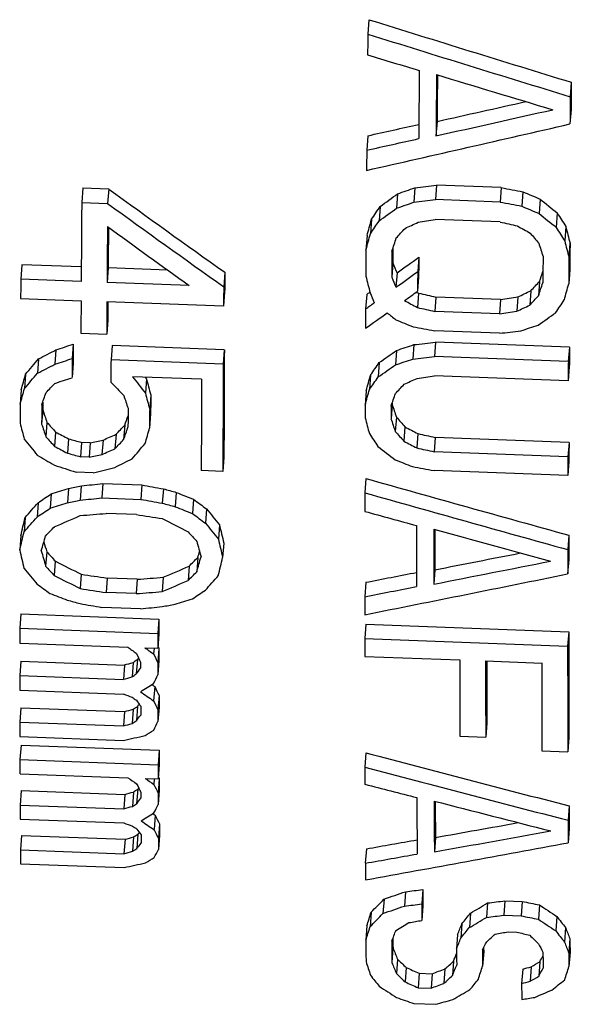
# Model space of a CAD drawing. Header units: inches. Extents: x 14.5 to 31.2, y 3.4 to 31.4.
# Tile 5 of 19: x 19.8 to 20.9, y 9.8 to 11.7. Entities that reach past the tile are written whole.
import ezdxf

# ---------------------------------------------------------------- set-up
doc = ezdxf.new("R2010")
doc.units = ezdxf.units.IN
doc.header["$LTSCALE"] = 2.574606
doc.header["$MEASUREMENT"] = 0
doc.layers.get('0').update_dxf_attribs({"linetype": 'CONTINUOUS'})

msp = doc.modelspace()

# ---------------------------------------------------------------- linework, layer by layer
at = {"color": 7, "linetype": 'Continuous'}
for p, q in [((20.4616, 11.6758), (20.4595, 11.6477)), ((20.8537, 11.5545), (20.8517, 11.5264)), ((20.8533, 11.5017), (20.8512, 11.4736)), ((20.5937, 11.4785), (20.5916, 11.4505)), ((20.4596, 11.4508), (20.4575, 11.4228)), ((19.9073, 11.3495), (19.9053, 11.3215)), ((19.9073, 11.3495), (19.9575, 11.3476)), ((19.9575, 11.3476), (19.9555, 11.3196)), ((20.5508, 11.35), (20.5487, 11.322)), ((20.5927, 11.3549), (20.5906, 11.3269)), ((20.7181, 11.3502), (20.5927, 11.3549)), ((20.7181, 11.3502), (20.7161, 11.3222)), ((20.7599, 11.3422), (20.7578, 11.3142)), ((19.9053, 11.3215), (19.9555, 11.3196)), ((20.5172, 11.3383), (20.5152, 11.3104)), ((20.7161, 11.3222), (20.5906, 11.3269)), ((20.7933, 11.328), (20.7912, 11.3001)), ((20.4836, 11.3138), (20.4815, 11.2859)), ((20.8266, 11.3011), (20.8245, 11.2731)), ((20.4667, 11.2888), (20.4646, 11.2608)), ((20.7158, 11.2836), (20.5903, 11.2883)), ((20.8431, 11.2748), (20.841, 11.2468)), ((20.4581, 11.2571), (20.456, 11.2292)), ((20.8512, 11.2425), (20.8492, 11.2146)), ((20.5582, 11.2152), (20.5562, 11.1873)), ((19.7892, 11.2007), (19.7871, 11.1728)), ((19.9044, 11.1964), (19.7892, 11.2007)), ((19.9565, 11.1945), (19.9544, 11.1666)), ((20.0722, 11.1902), (19.9565, 11.1945)), ((20.508, 11.2044), (20.5059, 11.1765)), ((20.8509, 11.1916), (20.8488, 11.1637)), ((19.9042, 11.1685), (19.7871, 11.1728)), ((20.1824, 11.1861), (20.1803, 11.1582)), ((20.5162, 11.1851), (20.5141, 11.1571)), ((20.558, 11.1772), (20.5559, 11.1493)), ((20.7922, 11.1685), (20.7901, 11.1406)), ((20.1134, 11.1607), (19.9544, 11.1666)), ((20.1821, 11.1483), (20.1801, 11.1204)), ((20.7754, 11.1501), (20.7733, 11.1222)), ((19.7869, 11.135), (19.904, 11.1306)), ((20.4574, 11.1431), (20.4553, 11.1152)), ((20.5548, 11.1472), (20.5538, 11.1478)), ((20.5578, 11.1456), (20.5557, 11.1177)), ((20.5912, 11.1381), (20.5891, 11.1102)), ((20.7167, 11.1334), (20.5912, 11.1381)), ((20.7167, 11.1334), (20.7146, 11.1055)), ((20.7502, 11.1385), (20.7481, 11.1106)), ((20.1801, 11.1204), (19.9542, 11.1288)), ((20.7146, 11.1055), (20.5891, 11.1102)), ((19.9559, 11.094), (19.9539, 11.0661)), ((20.7144, 11.0679), (20.5889, 11.0725)), ((19.9037, 11.068), (19.9539, 11.0661)), ((19.8552, 11.0356), (19.8532, 11.0077)), ((19.8888, 11.0467), (19.8867, 11.0189)), ((19.9641, 11.0439), (19.962, 11.0161)), ((20.1815, 11.0359), (19.9641, 11.0439)), ((20.1815, 11.0359), (20.1795, 11.008)), ((20.5154, 11.0346), (20.5133, 11.0068)), ((20.5489, 11.0458), (20.5468, 11.0179)), ((20.5907, 11.0505), (20.5887, 11.0226)), ((20.8501, 11.0409), (20.5907, 11.0505)), ((20.8501, 11.0409), (20.848, 11.013)), ((19.8217, 11.0183), (19.8196, 10.9904)), ((20.1795, 11.008), (19.962, 11.0161)), ((20.848, 11.013), (20.5887, 11.0226)), ((19.8886, 11.0096), (19.8865, 10.9818)), ((20.4818, 11.0111), (20.4797, 10.9832)), ((20.8499, 11.0036), (20.8478, 10.9757)), ((19.7965, 10.9884), (19.7944, 10.9605)), ((20.1375, 10.9786), (20.0037, 10.9836)), ((20.0307, 10.9797), (20.0286, 10.9519)), ((20.4649, 10.987), (20.4629, 10.9591)), ((20.8478, 10.9757), (20.5885, 10.9854)), ((19.788, 10.958), (19.7859, 10.9302)), ((20.0389, 10.9487), (20.0369, 10.9209)), ((20.4564, 10.9565), (20.4544, 10.9287)), ((19.8297, 10.9198), (19.8276, 10.8919)), ((20.5065, 10.9301), (20.5045, 10.9023)), ((20.0388, 10.912), (20.0367, 10.8842)), ((20.5148, 10.9053), (20.5127, 10.8775)), ((19.8379, 10.8951), (19.8359, 10.8673)), ((19.9885, 10.8895), (19.9865, 10.8617)), ((20.5315, 10.8864), (20.5294, 10.8586)), ((19.8546, 10.8763), (19.8526, 10.8485)), ((19.8797, 10.8632), (19.8776, 10.8354)), ((19.9717, 10.8719), (19.9697, 10.8441)), ((20.5565, 10.8733), (20.5545, 10.8455)), ((20.59, 10.866), (20.5879, 10.8382)), ((20.8493, 10.8564), (20.59, 10.866)), ((19.9047, 10.8563), (19.9027, 10.8284)), ((19.9215, 10.8556), (19.9047, 10.8563)), ((19.9215, 10.8556), (19.9194, 10.8278)), ((19.9466, 10.8608), (19.9445, 10.8329)), ((20.8493, 10.8564), (20.8472, 10.8286)), ((19.9194, 10.8278), (19.9027, 10.8284)), ((20.1807, 10.8279), (20.1787, 10.8001)), ((20.8472, 10.8286), (20.5879, 10.8382)), ((20.8492, 10.82), (20.8471, 10.7922)), ((19.9277, 10.7973), (19.8942, 10.7986)), ((20.1787, 10.8001), (20.1369, 10.8016)), ((20.4559, 10.7864), (20.4538, 10.7586)), ((20.8471, 10.7922), (20.5878, 10.8018)), ((19.8794, 10.767), (19.8774, 10.7392)), ((19.9045, 10.7721), (19.9025, 10.7443)), ((19.9464, 10.7765), (19.9443, 10.7487)), ((19.9464, 10.7765), (20.0217, 10.7737)), ((20.0217, 10.7737), (20.0196, 10.7459)), ((20.0635, 10.7662), (20.0614, 10.7384)), ((19.8459, 10.7563), (19.8439, 10.7285)), ((19.9443, 10.7487), (20.0196, 10.7459)), ((20.0885, 10.7593), (20.0865, 10.7315)), ((19.8208, 10.7394), (19.8187, 10.7116)), ((20.122, 10.7461), (20.1199, 10.7183)), ((19.7957, 10.7106), (19.7936, 10.6828)), ((20.0112, 10.7163), (19.9526, 10.7185)), ((20.147, 10.7273), (20.145, 10.6995)), ((20.1721, 10.6967), (20.17, 10.6689)), ((19.7872, 10.6755), (19.7852, 10.6477)), ((20.8488, 10.6763), (20.8468, 10.6485)), ((20.1804, 10.6609), (20.1783, 10.6331)), ((19.8374, 10.6442), (19.8353, 10.6164)), ((20.1302, 10.6333), (20.1281, 10.6055)), ((19.8541, 10.626), (19.8521, 10.5982)), ((20.1134, 10.6164), (20.1114, 10.5886)), ((20.8488, 10.6291), (20.8467, 10.6013)), ((19.9043, 10.6007), (19.9022, 10.5729)), ((20.0632, 10.5948), (20.0612, 10.567)), ((20.5894, 10.6093), (20.5874, 10.5815)), ((19.9545, 10.593), (19.9524, 10.5652)), ((20.013, 10.5909), (19.9545, 10.593)), ((20.013, 10.5909), (20.011, 10.5631)), ((20.4556, 10.585), (20.4535, 10.5572)), ((20.011, 10.5631), (19.9524, 10.5652)), ((19.7872, 10.5238), (19.7851, 10.496)), ((19.7872, 10.5238), (20.0549, 10.5139)), ((20.0193, 10.5337), (19.9441, 10.5364)), ((20.0549, 10.5139), (20.0528, 10.4861)), ((20.4556, 10.5037), (20.4535, 10.4759)), ((20.4556, 10.5037), (20.8487, 10.4891)), ((19.7851, 10.496), (20.0528, 10.4861)), ((20.0549, 10.4851), (20.0528, 10.4573)), ((20.8487, 10.4891), (20.8467, 10.4613)), ((19.7851, 10.4673), (19.9943, 10.4595)), ((20.4535, 10.4759), (20.8467, 10.4613)), ((20.0277, 10.4583), (20.0528, 10.4573)), ((20.0453, 10.4576), (20.0445, 10.4462)), ((20.0549, 10.4565), (20.0528, 10.4287)), ((19.7873, 10.4322), (19.7852, 10.4044)), ((19.7873, 10.4322), (19.988, 10.4247)), ((19.988, 10.4247), (19.986, 10.3969)), ((20.0047, 10.4298), (20.0027, 10.402)), ((20.0131, 10.4352), (20.011, 10.4074)), ((20.0549, 10.4336), (20.0529, 10.4058)), ((20.4535, 10.4413), (20.6375, 10.4345)), ((20.6877, 10.4327), (20.7965, 10.4286)), ((19.7852, 10.4044), (19.986, 10.3969)), ((20.0423, 10.3859), (20.0411, 10.3868)), ((19.7852, 10.376), (19.986, 10.3685)), ((20.0466, 10.3828), (20.0446, 10.355)), ((20.055, 10.3656), (20.053, 10.3378)), ((20.0156, 10.3477), (20.0165, 10.3488)), ((19.7874, 10.3418), (19.7854, 10.3139)), ((19.7874, 10.3418), (19.9882, 10.3343)), ((19.9882, 10.3343), (19.9861, 10.3065)), ((20.0049, 10.3393), (20.0029, 10.3115)), ((20.0133, 10.3446), (20.0112, 10.3168)), ((20.0551, 10.3431), (20.053, 10.3153)), ((19.7854, 10.3139), (19.9861, 10.3065)), ((20.69, 10.3128), (20.688, 10.285)), ((19.7855, 10.2859), (19.9862, 10.2785)), ((20.6378, 10.2868), (20.688, 10.285)), ((20.849, 10.2845), (20.847, 10.2567)), ((19.7877, 10.2692), (19.7856, 10.2414)), ((19.7877, 10.2692), (20.0553, 10.2593)), ((20.0553, 10.2593), (20.0533, 10.2315)), ((20.456, 10.2544), (20.4539, 10.2266)), ((20.7968, 10.2585), (20.847, 10.2567)), ((19.7856, 10.2414), (20.0533, 10.2315)), ((19.7857, 10.2137), (19.9948, 10.206)), ((20.0554, 10.2316), (20.0534, 10.2038)), ((20.0283, 10.2047), (20.0534, 10.2038)), ((20.0459, 10.2041), (20.045, 10.1931)), ((20.0555, 10.2041), (20.0535, 10.1762)), ((20.0552, 10.2047), (20.0555, 10.2041)), ((20.0555, 10.2038), (20.0555, 10.2041)), ((19.788, 10.1811), (19.7859, 10.1533)), ((19.788, 10.1811), (19.9888, 10.1737)), ((20.0055, 10.1785), (20.0034, 10.1507)), ((20.0138, 10.1837), (20.0117, 10.1558)), ((20.0556, 10.1821), (20.0536, 10.1543)), ((19.9888, 10.1737), (19.9867, 10.1458)), ((19.7859, 10.1533), (19.9867, 10.1458)), ((20.0437, 10.1359), (20.0427, 10.1366)), ((20.8495, 10.1516), (20.8474, 10.1237)), ((19.7861, 10.126), (19.9868, 10.1185)), ((20.0475, 10.1333), (20.0454, 10.1055)), ((20.0161, 10.099), (20.017, 10.1001)), ((20.0559, 10.1167), (20.0539, 10.0889)), ((20.8497, 10.1079), (20.8476, 10.08)), ((19.7884, 10.0942), (19.7864, 10.0664)), ((19.7884, 10.0942), (19.9892, 10.0868)), ((19.9892, 10.0868), (19.9871, 10.0589)), ((20.0059, 10.0916), (20.0038, 10.0637)), ((20.0142, 10.0966), (20.0122, 10.0688)), ((20.0561, 10.0951), (20.054, 10.0672)), ((20.5905, 10.0904), (20.5884, 10.0625)), ((19.7864, 10.0664), (19.9871, 10.0589)), ((20.4568, 10.0683), (20.4547, 10.0405)), ((19.7865, 10.0395), (19.9873, 10.032)), ((20.5326, 9.9852), (20.5305, 9.9573)), ((20.566, 9.9893), (20.564, 9.9614)), ((20.4909, 9.9709), (20.4888, 9.943)), ((20.7251, 9.9675), (20.723, 9.9396)), ((20.7251, 9.9675), (20.7585, 9.9662)), ((20.7585, 9.9662), (20.7565, 9.9383)), ((20.466, 9.9454), (20.4639, 9.9174)), ((20.5662, 9.9575), (20.5642, 9.9296)), ((20.6916, 9.9634), (20.6896, 9.9355)), ((20.792, 9.9597), (20.79, 9.9318)), ((20.6583, 9.9435), (20.6563, 9.9156)), ((20.723, 9.9396), (20.7565, 9.9383)), ((20.8256, 9.9373), (20.8236, 9.9093)), ((20.4578, 9.9194), (20.4557, 9.8914)), ((20.6418, 9.923), (20.6397, 9.8951)), ((20.7316, 9.9075), (20.7483, 9.9069)), ((20.8425, 9.9155), (20.8405, 9.8876)), ((20.6336, 9.9023), (20.6315, 9.8744)), ((20.851, 9.8942), (20.849, 9.8663)), ((20.5083, 9.8756), (20.5063, 9.8477)), ((20.684, 9.8691), (20.6819, 9.8411)), ((20.5169, 9.8545), (20.5148, 9.8266)), ((20.6256, 9.8505), (20.6236, 9.8225)), ((20.8513, 9.8681), (20.8492, 9.8401)), ((20.5337, 9.8383), (20.5317, 9.8104)), ((20.609, 9.8355), (20.607, 9.8076)), ((20.7596, 9.8351), (20.7575, 9.8071)), ((20.7762, 9.8397), (20.7742, 9.8117)), ((20.7929, 9.8494), (20.7908, 9.8215)), ((20.5589, 9.8271), (20.5569, 9.7991)), ((20.5589, 9.8271), (20.584, 9.8261)), ((20.584, 9.8261), (20.582, 9.7982)), ((20.5569, 9.7991), (20.582, 9.7982)), ((20.5488, 9.7685), (20.5906, 9.7669))]:
    msp.add_line(p, q, dxfattribs=at)
for centre, major_axis, ratio, start_param, end_param in [((30.2916, 16.278), (30.6494, -7.4821), 0.223795, -1.842208, -1.828753), ((20.9653, 17.4144), (0.3624, 9.7668), 0.037007, -4.0794, -4.074303), ((30.3108, 16.2736), (30.7707, -7.5117), 0.223795, -1.841602, -1.828203), ((30.4681, 16.2484), (31.4543, -7.5044), 0.219437, -1.841868, -1.838518), ((21.066, 17.4145), (0.3626, 9.772), 0.037007, -4.070829, -4.053883), ((21.0996, 17.4145), (0.3627, 9.7738), 0.037007, -4.069954, -4.054706), ((30.4767, 16.2483), (31.4557, -7.5047), 0.219437, -1.837674, -1.83015), ((21.0995, 17.4144), (0.3612, 9.7344), 0.037007, -4.066862, -4.055232), ((21.3596, 17.4144), (0.3617, 9.748), 0.037007, -4.066089, -4.059294), ((22.0664, 18.527), (29.9848, 7.3752), 0.211343, -1.671801, -1.666072), ((21.3596, 17.4145), (0.3632, 9.7874), 0.037007, -4.065519, -4.058752), ((22.0863, 18.5317), (30.1088, 7.4057), 0.211343, -1.672331, -1.664815), ((22.1042, 18.5085), (29.4811, 7.4231), 0.215337, -1.680778, -1.667416), ((22.0578, 18.5269), (29.9834, 7.3748), 0.211343, -1.675989, -1.672695), ((22.0777, 18.5316), (30.1074, 7.4053), 0.211343, -1.676501, -1.67316), ((20.9653, 17.4144), (0.3624, 9.7668), 0.037007, -4.050567, -4.04549), ((22.3658, 16.9966), (10.6476, -8.6313), 0.4341, -1.447437, -1.427093), ((20.9522, 18.1516), (19.7697, 7.7691), 0.293784, -1.707597, -1.70591), ((29.3977, 19.3422), (51.9934, 7.3888), 0.129281, -1.760123, -1.759306), ((41.6792, 15.3675), (55.2842, -7.7027), 0.13206, -1.941207, -1.940391), ((25.6923, 16.6588), (20.2682, -7.667), 0.312501, -1.697219, -1.695535), ((20.4126, 17.4144), (0.3614, 9.7378), 0.037007, -4.034995, -4.01468), ((20.4536, 17.7819), (9.3115, 9.0109), 0.383964, -1.92353, -1.920142), ((20.961, 18.1547), (19.8508, 7.8009), 0.293784, -1.708049, -1.706369), ((29.4559, 19.3503), (52.2105, 7.4197), 0.129281, -1.760576, -1.759763), ((41.7374, 15.3596), (55.5013, -7.733), 0.13206, -1.940778, -1.939965), ((22.9419, 17.042), (9.2552, -8.9227), 0.443906, -1.381506, -1.378125), ((22.3685, 16.995), (10.6906, -8.6662), 0.4341, -1.446994, -1.426734), ((20.5892, 17.5983), (4.2206, 9.636), 0.276243, -2.158027, -2.154637), ((20.4557, 17.7835), (9.3495, 9.0476), 0.383964, -1.923968, -1.920594), ((25.7011, 16.6558), (20.3492, -7.6977), 0.312501, -1.696772, -1.695094), ((22.0028, 17.2291), (-3.6656, 9.6926), 0.355064, -4.19464, -4.191256), ((20.788, 17.488), (1.7853, 9.7161), 0.104092, -2.247698, -2.243461), ((20.5897, 17.5991), (4.2378, 9.6751), 0.276243, -2.15845, -2.155074), ((20.6656, 17.9687), (14.6851, 8.2739), 0.349486, -1.774169, -1.772486), ((25.5683, 18.9321), (40.9259, 7.362), 0.16156, -1.72256, -1.721736), ((34.7316, 15.8259), (42.8896, -7.5313), 0.165999, -1.874412, -1.873589), ((22.9441, 17.0406), (9.2924, -8.9586), 0.443906, -1.381061, -1.377693), ((20.4629, 17.4144), (0.3615, 9.7404), 0.037007, -4.029038, -4.014656), ((22.2857, 16.998), (10.6028, -8.6774), 0.434857, -1.437476, -1.423126), ((20.4629, 17.4143), (0.36, 9.701), 0.037007, -4.025558, -4.015019), ((20.577, 17.6607), (5.8335, 9.5425), 0.337746, -2.084894, -2.082364), ((24.0866, 16.8502), (14.9239, -8.1072), 0.382258, -1.586795, -1.585114), ((22.0033, 17.2284), (-3.6804, 9.7317), 0.355064, -4.194207, -4.190837), ((21.5796, 17.3405), (-1.0851, 9.7572), 0.179544, -4.061645, -4.057417), ((20.7881, 17.4884), (1.7926, 9.7556), 0.104092, -2.248104, -2.243883), ((20.8008, 17.5069), (2.1675, 9.7534), 0.137085, -2.23945, -2.236075), ((22.2249, 17.1661), (-5.4297, 9.5681), 0.414455, -4.299056, -4.296529), ((21.5797, 17.3402), (-1.0895, 9.7966), 0.179544, -4.061225, -4.057014), ((20.9653, 17.4144), (0.3624, 9.7668), 0.037007, -4.025212, -4.018463), ((21.0157, 17.4144), (0.3625, 9.7694), 0.037007, -4.025185, -4.018438), ((21.0157, 17.4144), (0.3611, 9.73), 0.037007, -4.022631, -4.018815), ((21.5911, 17.3217), (-1.4764, 9.7939), 0.213231, -4.075256, -4.071886), ((21.3596, 17.4144), (0.3617, 9.748), 0.037007, -4.025405, -4.018642), ((20.6555, 17.7824), (9.3217, 9.0207), 0.383964, -1.940557, -1.936331), ((21.066, 17.4144), (0.3612, 9.7326), 0.037007, -4.020482, -4.015404), ((21.3093, 17.4145), (0.3631, 9.7848), 0.037007, -4.025028, -4.018291), ((21.3596, 17.4145), (0.3632, 9.7874), 0.037007, -4.025001, -4.018266), ((21.3837, 17.2912), (-2.1443, 9.7315), 0.266154, -4.096596, -4.094056), ((20.6576, 17.7839), (9.3597, 9.0574), 0.383964, -1.940925, -1.936716), ((21.066, 17.4145), (0.3626, 9.772), 0.037007, -4.020099, -4.015041), ((21.1111, 17.5066), (2.1624, 9.7302), 0.137085, -2.249356, -2.24674), ((20.2951, 17.4144), (0.3611, 9.7316), 0.037007, -4.014736, -4.00966), ((20.6894, 17.4143), (0.3604, 9.7129), 0.037007, -4.014909, -4.009823), ((21.172, 17.3404), (-1.0871, 9.7752), 0.179544, -4.050482, -4.046266), ((21.384, 17.2908), (-2.153, 9.7709), 0.266154, -4.096219, -4.09369), ((20.9428, 17.6601), (5.8213, 9.5227), 0.337746, -2.100731, -2.098198), ((20.6894, 17.4144), (0.3619, 9.7523), 0.037007, -4.014547, -4.009482), ((20.7081, 17.7841), (9.3622, 9.0599), 0.383964, -1.944316, -1.941791), ((21.1841, 17.968), (14.6666, 8.2635), 0.349486, -1.794251, -1.792567), ((21.1112, 17.5071), (2.1711, 9.7696), 0.137085, -2.249719, -2.246352), ((21.1958, 17.4886), (1.7965, 9.7769), 0.104092, -2.259264, -2.255057), ((20.4126, 17.4144), (0.3614, 9.7378), 0.037007, -4.009607, -4.001157), ((20.6555, 17.7824), (9.3217, 9.0207), 0.383964, -1.946474, -1.94585), ((21.328, 17.2909), (-2.1523, 9.768), 0.266154, -4.092031, -4.089503), ((23.5631, 16.8518), (14.8826, -8.0848), 0.382258, -1.566898, -1.565218), ((23.5582, 16.8539), (14.823, -8.0524), 0.382258, -1.565761, -1.565561), ((33.5788, 15.8408), (42.4813, -7.4596), 0.165999, -1.853044, -1.852218), ((26.6487, 18.9347), (40.9962, 7.3746), 0.16156, -1.744995, -1.74417), ((20.9438, 17.6612), (5.845, 9.5613), 0.337746, -2.101084, -2.098561), ((21.043, 17.5996), (4.2481, 9.6987), 0.276243, -2.177214, -2.17385), ((20.4629, 17.4144), (0.3615, 9.7404), 0.037007, -4.009584, -4.001137), ((20.4629, 17.4143), (0.36, 9.701), 0.037007, 2.277031, 2.281741), ((20.9653, 17.4144), (0.3624, 9.7668), 0.037007, -4.010032, -4.004976), ((20.6576, 17.7839), (9.3596, 9.0574), 0.383964, -1.946818, -1.945134), ((33.615, 15.8347), (42.6503, -7.4893), 0.165999, -1.852712, -1.851889), ((26.685, 18.941), (41.1652, 7.405), 0.16156, -1.745335, -1.744513), ((21.189, 17.9704), (14.7264, 8.2972), 0.349486, -1.794598, -1.79292), ((20.7081, 17.7841), (9.3622, 9.0599), 0.383964, -1.951888, -1.947681), ((22.3805, 17.0416), (9.2645, -8.9318), 0.443906, -1.354416, -1.352734), ((24.844, 16.6591), (20.258, -7.6632), 0.312501, -1.667034, -1.665359), ((21.0194, 17.7847), (9.3778, 9.0751), 0.383964, -1.949501, -1.946141), ((39.7944, 15.3787), (54.9807, -7.6605), 0.13206, -1.909984, -1.909172), ((31.3989, 19.3698), (52.7312, 7.4937), 0.129281, -1.793166, -1.792355), ((21.818, 18.1582), (19.9421, 7.8368), 0.293784, -1.738653, -1.73698), ((20.417, 17.9044), (12.8654, 8.4592), 0.366908, -1.85252, -1.849983), ((21.1618, 18.1525), (19.7921, 7.7779), 0.293784, -1.751364, -1.749678), ((20.3958, 17.4143), (0.3599, 9.6975), 0.037007, -3.994688, -3.989602), ((20.6894, 17.4143), (0.3604, 9.7129), 0.037007, -3.994578, -3.965823), ((20.8573, 17.7828), (9.3319, 9.0305), 0.383964, -1.964287, -1.960912), ((21.7668, 18.1549), (19.8565, 7.8032), 0.293785, -1.748389, -1.746709), ((31.5667, 19.364), (52.5749, 7.4714), 0.129281, -1.80026, -1.799446), ((21.3596, 17.4144), (0.3617, 9.748), 0.037007, -3.998378, -3.993317), ((20.1342, 17.6345), (5.1423, 9.544), 0.316458, -2.158518, -2.154281), ((21.1706, 18.1556), (19.8731, 7.8097), 0.293784, -1.751638, -1.749959), ((20.3958, 17.4144), (0.3613, 9.7369), 0.037007, -3.994408, -3.989342), ((20.4713, 17.4144), (0.3615, 9.7409), 0.037007, -3.99438, -3.988473), ((21.7756, 18.158), (19.9375, 7.8351), 0.293785, -1.748674, -1.747001), ((31.6249, 19.3721), (52.792, 7.5023), 0.129281, -1.800546, -1.799735), ((20.4209, 17.9065), (12.918, 8.4938), 0.366908, -1.852783, -1.850257), ((20.6894, 17.4144), (0.3619, 9.7523), 0.037007, -3.994299, -3.96566), ((20.7907, 17.5985), (4.2252, 9.6464), 0.276243, -2.198722, -2.195344), ((20.8595, 17.7844), (9.3698, 9.0673), 0.383964, -1.964558, -1.961197), ((21.3596, 17.4145), (0.3632, 9.7874), 0.037007, -3.998084, -3.993044), ((20.2046, 17.4877), (1.7797, 9.6856), 0.104092, -2.291343, -2.287105), ((20.135, 17.6355), (5.1633, 9.5829), 0.316458, -2.158765, -2.154545), ((21.2724, 18.156), (19.884, 7.814), 0.293784, -1.756709, -1.755031), ((21.0916, 17.1922), (-4.6792, 9.5944), 0.394575, -4.213908, -4.209693), ((21.0908, 17.193), (-4.6603, 9.5557), 0.394575, -4.210334, -4.209937), ((20.6798, 17.3407), (-1.0798, 9.71), 0.179544, -4.018213, -4.01398), ((20.6474, 17.4144), (0.3618, 9.7501), 0.037007, -3.990099, -3.965669), ((20.8685, 17.488), (1.7861, 9.7204), 0.104092, -2.288336, -2.284112), ((20.7912, 17.5993), (4.2424, 9.6856), 0.276243, -2.19898, -2.195615), ((21.2735, 17.9706), (14.733, 8.3009), 0.349487, -1.81476, -1.813083), ((27.2565, 18.9456), (41.288, 7.4271), 0.161559, -1.762814, -1.761993), ((20.2047, 17.4881), (1.787, 9.725), 0.104092, -2.291572, -2.287351), ((20.1876, 17.6601), (5.8212, 9.5225), 0.337746, -2.128411, -2.12588), ((21.2422, 17.1365), (-6.3327, 9.3861), 0.43205, -4.31391, -4.310539), ((20.8686, 17.4884), (1.7934, 9.7598), 0.104092, -2.288576, -2.28437), ((20.8458, 17.661), (5.8419, 9.5563), 0.337746, -2.125427, -2.122905), ((20.2307, 17.5065), (2.1609, 9.7235), 0.137085, -2.282912, -2.279536), ((20.6779, 17.322), (-1.4692, 9.7461), 0.213231, -4.031994, -4.028621), ((20.6799, 17.3405), (-1.0842, 9.7494), 0.179544, -4.017968, -4.013752), ((20.5468, 17.4143), (0.3602, 9.7054), 0.037007, -3.98193, -3.976852), ((20.9015, 17.5069), (2.1687, 9.7586), 0.137086, -2.279918, -2.276554), ((20.2951, 17.4144), (0.3611, 9.7316), 0.037007, -3.981778, -3.976713), ((20.3371, 17.4144), (0.3612, 9.7338), 0.037007, -3.981765, -3.976702), ((20.3371, 17.4143), (0.3597, 9.6944), 0.037007, -3.978921, -3.97691), ((20.4974, 17.3224), (-1.4618, 9.6972), 0.213231, -4.02382, -4.020432), ((20.5048, 17.4144), (0.3615, 9.7426), 0.037007, -3.981714, -3.976656), ((20.5468, 17.4144), (0.3616, 9.7448), 0.037007, -3.981702, -3.976644), ((20.9653, 17.4144), (0.3624, 9.7668), 0.037007, -3.984772, -3.981407), ((21.0157, 17.4144), (0.3625, 9.7694), 0.037007, -3.984756, -3.981392), ((21.0157, 17.4144), (0.3611, 9.73), 0.037007, -3.981942, -3.981618), ((21.1883, 17.3221), (-1.4673, 9.7334), 0.213231, -4.028525, -4.025149), ((20.411, 17.5062), (2.1542, 9.6935), 0.137085, -2.291202, -2.28861), ((21.0982, 17.3404), (-1.0867, 9.7714), 0.179544, -4.013458, -4.009254), ((21.1884, 17.3218), (-1.4732, 9.7728), 0.213231, -4.028299, -4.024936), ((21.6108, 17.1678), (-5.3902, 9.4984), 0.414455, -4.246536, -4.244006), ((20.4181, 17.3406), (-1.0827, 9.7357), 0.179544, -4.008767, -4.004548), ((20.4975, 17.3221), (-1.4678, 9.7366), 0.213231, -4.023612, -4.020238), ((20.8988, 17.1687), (-5.3696, 9.4621), 0.414455, -4.241827, -4.239288), ((20.4162, 17.6594), (5.8048, 9.4957), 0.337746, -2.142622, -2.140084), ((20.4111, 17.5066), (2.163, 9.7329), 0.137085, -2.291395, -2.288024), ((20.4665, 17.4882), (1.7895, 9.7387), 0.104092, -2.300922, -2.296708), ((23.001, 16.8555), (14.7791, -8.0286), 0.382259, -1.530394, -1.528712), ((20.7759, 17.1926), (-4.6713, 9.5781), 0.394575, -4.196295, -4.192079), ((20.8998, 17.1678), (-5.3914, 9.5005), 0.414455, -4.241634, -4.239105), ((22.2446, 16.8577), (14.7195, -7.9962), 0.382258, -1.5257, -1.524012), ((26.6309, 16.2752), (30.7172, -7.3286), 0.219438, -1.739779, -1.738943), ((21.0052, 17.9675), (14.6525, 8.2555), 0.349486, -1.83616, -1.834473), ((20.4172, 17.6604), (5.8284, 9.5343), 0.337746, -2.142805, -2.140278), ((21.3654, 17.229), (-3.6679, 9.6986), 0.355063, -4.138945, -4.135583), ((21.6118, 17.1669), (-5.412, 9.5368), 0.414455, -4.246324, -4.243804), ((32.0314, 15.853), (42.15, -7.4014), 0.165998, -1.817256, -1.816432), ((22.2495, 16.8555), (14.7792, -8.0286), 0.382258, -1.525518, -1.523837), ((24.0339, 18.5389), (30.3007, 7.4529), 0.211343, -1.758689, -1.757854), ((21.0101, 17.9698), (14.7123, 8.2892), 0.349486, -1.836337, -1.834657), ((20.4507, 17.6359), (5.1721, 9.5992), 0.316458, -2.176555, -2.172345), ((22.0103, 17.0423), (9.2463, -8.9142), 0.443906, -1.319255, -1.315898), ((23.0059, 16.8534), (14.8387, -8.061), 0.382259, -1.530193, -1.528518), ((32.0677, 15.8468), (42.3189, -7.4311), 0.165998, -1.817067, -1.816247), ((21.3596, 17.4144), (0.3617, 9.748), 0.037007, -3.973089, -3.968036), ((21.8508, 16.9187), (12.9619, -8.257), 0.407182, -1.469325, -1.466802), ((26.6509, 16.2707), (30.8412, -7.3582), 0.219438, -1.739605, -1.738773), ((24.0539, 18.5436), (30.4248, 7.4834), 0.211343, -1.758861, -1.758029), ((20.8987, 17.9078), (12.9512, 8.5156), 0.366908, -1.877317, -1.874795), ((21.3596, 17.4145), (0.3632, 9.7874), 0.037007, -3.972898, -3.967865), ((24.7747, 16.4706), (25.4139, -7.4192), 0.259094, -1.689655, -1.687984), ((22.8614, 18.3494), (25.1599, 7.6026), 0.247265, -1.761915, -1.760245), ((24.0972, 16.662), (20.1784, -7.6331), 0.312502, -1.630479, -1.628808), ((37.8064, 15.3982), (54.4483, -7.5862), 0.13206, -1.874912, -1.874103), ((26.7543, 16.2983), (30.0933, -7.3463), 0.223795, -1.726756, -1.713441), ((21.934, 18.1556), (19.8743, 7.8102), 0.293784, -1.790299, -1.788616), ((24.3784, 18.541), (30.356, 7.4665), 0.211343, -1.771284, -1.770449), ((33.0767, 19.3791), (52.9792, 7.5289), 0.129281, -1.840388, -1.839573), ((36.556, 15.4179), (53.9114, -7.5115), 0.13206, -1.864062, -1.863248), ((26.4329, 16.2764), (30.6854, -7.321), 0.219438, -1.727292, -1.726458), ((20.6041, 17.7823), (9.3191, 9.0182), 0.383964, -2.005428, -2.002893), ((33.1349, 19.3873), (53.1963, 7.5598), 0.129281, -1.84051, -1.839698), ((23.3545, 16.6678), (20.0193, -7.5729), 0.312501, -1.615859, -1.614179), ((20.9653, 17.4144), (0.3624, 9.7668), 0.037007, -3.961231, -3.956189), ((26.7734, 16.2938), (30.2145, -7.3759), 0.223795, -1.726614, -1.713353), ((20.366, 17.6348), (5.1488, 9.5559), 0.316458, -2.197511, -2.193282), ((20.6063, 17.7838), (9.3571, 9.0549), 0.383964, -2.005533, -2.003008), ((21.9427, 18.1587), (19.9554, 7.842), 0.293784, -1.790414, -1.788738), ((24.3983, 18.5457), (30.4801, 7.497), 0.211343, -1.771405, -1.770573), ((36.6142, 15.4099), (54.1286, -7.5417), 0.13206, -1.863939, -1.863128), ((26.4529, 16.2719), (30.8094, -7.3506), 0.219438, -1.727169, -1.726338), ((23.3633, 16.6649), (20.1003, -7.6035), 0.312501, -1.615739, -1.614065), ((21.4471, 17.0448), (9.1814, -8.8516), 0.443906, -1.299494, -1.296962), ((20.2825, 17.4755), (1.5376, 9.6907), 0.081428, -2.33559, -2.330512), ((20.3668, 17.6358), (5.1697, 9.5948), 0.316458, -2.197599, -2.193387), ((21.2211, 17.9704), (14.7289, 8.2986), 0.349486, -1.856536, -1.853176), ((40.0697, 19.8649), (66.0699, 7.768), 0.106719, -1.89351, -1.892712), ((43.7951, 14.9239), (67.2678, -7.778), 0.108606, -1.919594, -1.918797), ((21.4492, 17.0434), (9.2186, -8.8875), 0.443906, -1.299379, -1.296858), ((21.0018, 17.1931), (-4.6581, 9.5511), 0.394575, -4.175302, -4.17108), ((26.8516, 16.2695), (30.8735, -7.3658), 0.219437, -1.726941, -1.723625), ((20.4452, 17.6605), (5.8293, 9.5357), 0.337746, -2.167235, -2.164708), ((22.1819, 16.8557), (14.7739, -8.0257), 0.382258, -1.507053, -1.503698), ((21.0026, 17.1923), (-4.677, 9.5898), 0.394575, -4.175198, -4.170993), ((20.7316, 17.353), (-0.8313, 9.7139), 0.156468, -3.970937, -3.96587), ((21.066, 17.4145), (0.3626, 9.772), 0.037007, -3.952814, -3.936024), ((20.2825, 17.4758), (1.5438, 9.7301), 0.081428, -2.335657, -2.3306), ((20.3255, 17.4882), (1.7881, 9.7313), 0.104092, -2.331231, -2.327017), ((21.0146, 17.1676), (-5.3947, 9.5064), 0.414455, -4.217194, -4.214671), ((21.0996, 17.4145), (0.3627, 9.7738), 0.037007, -3.951969, -3.936861), ((26.8602, 16.2695), (30.8749, -7.3662), 0.219437, -1.722795, -1.715343), ((21.0995, 17.4144), (0.3612, 9.7344), 0.037007, -3.948046, -3.936907), ((21.3596, 17.4144), (0.3617, 9.748), 0.037007, -3.947831, -3.941098), ((20.3912, 17.3408), (-1.0782, 9.6949), 0.179544, -3.972781, -3.970037), ((20.7017, 17.3405), (-1.0843, 9.7506), 0.179544, -3.97838, -3.974173), ((20.7316, 17.3528), (-0.8347, 9.7533), 0.156468, -3.97085, -3.965803), ((20.3373, 17.3529), (-0.8329, 9.7327), 0.156468, -3.965838, -3.960781), ((20.3913, 17.3406), (-1.0825, 9.7343), 0.179544, -3.974201, -3.969987), ((20.6637, 17.169), (-5.3628, 9.4501), 0.414455, -4.206337, -4.2038), ((20.7941, 17.6599), (5.8167, 9.5151), 0.337746, -2.178164, -2.175631), ((20.6359, 17.4883), (1.7911, 9.7476), 0.104092, -2.335465, -2.331258), ((20.6358, 17.4879), (1.7839, 9.7082), 0.104092, 3.94777, 3.949484), ((20.6768, 17.476), (1.5471, 9.7508), 0.081428, -2.340739, -2.335692), ((25.6829, 18.5489), (30.5656, 7.518), 0.211343, -1.789927, -1.784439), ((21.3596, 17.4145), (0.3632, 9.7874), 0.037007, -3.947741, -3.941036), ((20.6646, 17.168), (-5.3846, 9.4885), 0.414455, -4.206287, -4.203761), ((21.7127, 16.8592), (14.6776, -7.9735), 0.382259, -1.490347, -1.486975), ((21.6806, 17.9695), (14.7058, 8.2856), 0.349487, -1.873336, -1.869968), ((25.7029, 18.5536), (30.6896, 7.5485), 0.211343, -1.789972, -1.782521), ((20.5643, 17.1928), (-4.666, 9.5673), 0.394575, -4.160933, -4.156722), ((21.7176, 16.8571), (14.7372, -8.0059), 0.382259, -1.490308, -1.486949), ((42.1839, 14.9518), (66.5086, -7.6902), 0.108605, -1.899804, -1.899003), ((41.5084, 19.8732), (66.2914, 7.7939), 0.106718, -1.91354, -1.91274), ((20.7951, 17.661), (5.8403, 9.5537), 0.337746, -2.178204, -2.175681), ((20.8051, 17.6363), (5.1819, 9.6175), 0.316458, -2.211941, -2.207737), ((25.6415, 18.5295), (30.0372, 7.5631), 0.215337, -1.798296, -1.785041), ((25.6743, 18.5489), (30.5643, 7.5177), 0.211343, -1.794086, -1.790825), ((20.9361, 17.0444), (9.1933, -8.8631), 0.443906, -1.278405, -1.27588), ((21.6855, 17.9719), (14.7655, 8.3192), 0.349487, -1.873362, -1.870007), ((25.6943, 18.5535), (30.6883, 7.5482), 0.211343, -1.794114, -1.7908), ((22.608, 16.6678), (20.0198, -7.5731), 0.312502, -1.590688, -1.589012), ((42.2707, 14.9418), (66.7784, -7.7214), 0.108605, -1.899779, -1.898982), ((41.5952, 19.8833), (66.5612, 7.8256), 0.106718, -1.913562, -1.912765), ((21.1195, 17.7849), (9.3829, 9.0799), 0.383964, -2.026598, -2.024077), ((20.9653, 17.4144), (0.3624, 9.7668), 0.037007, -3.93267, -3.927631), ((25.411, 16.278), (30.6423, -7.3107), 0.219437, -1.699832, -1.699001), ((34.906, 15.4267), (53.6706, -7.478), 0.132061, -1.835678, -1.834866), ((34.8427, 19.4044), (53.6536, 7.6248), 0.129282, -1.869039, -1.868228), ((25.4403, 18.552), (30.6476, 7.5382), 0.211342, -1.798921, -1.79809), ((22.698, 18.1618), (20.0358, 7.8737), 0.293785, -1.815596, -1.813922), ((20.5635, 17.4143), (0.3602, 9.7063), 0.037007, -3.920207, -3.915982), ((20.2951, 17.4144), (0.3611, 9.7316), 0.037007, -3.920222, -3.916007), ((20.5635, 17.4144), (0.3617, 9.7457), 0.037007, -3.920229, -3.916021), ((21.3596, 17.4144), (0.3617, 9.748), 0.037007, -3.920904, -3.890606), ((20.9653, 17.4144), (0.3624, 9.7668), 0.037007, -3.920913, -3.915874), ((21.3596, 17.4145), (0.3632, 9.7874), 0.037007, -3.920923, -3.890747), ((20.9445, 17.0443), (9.1937, -8.8635), 0.443906, -1.261582, -1.259901), ((20.5435, 17.2913), (-2.1433, 9.7269), 0.266154, -3.992209, -3.989684), ((20.9781, 17.0443), (9.1954, -8.8651), 0.443906, -1.261584, -1.259903), ((20.5771, 17.2913), (-2.1437, 9.7287), 0.266154, -3.992211, -3.989686), ((20.5768, 17.2917), (-2.135, 9.6893), 0.266154, 2.292992, 2.293555), ((20.5635, 17.4143), (0.3602, 9.7063), 0.037007, -3.911757, -3.908376), ((23.0286, 18.1601), (19.9907, 7.856), 0.293786, -1.837417, -1.836577), ((21.2267, 17.7836), (9.3505, 9.0485), 0.383964, -2.049356, -2.048512), ((20.7403, 17.5984), (4.224, 9.6438), 0.276242, -2.279604, -2.279141), ((20.53, 17.4144), (0.3616, 9.7439), 0.037007, -3.91181, -3.910127), ((20.5635, 17.4144), (0.3617, 9.7457), 0.037007, -3.911813, -3.908446), ((21.1499, 17.4145), (0.3628, 9.7764), 0.037007, -3.915883, -3.894065), ((21.2002, 17.4145), (0.3629, 9.7791), 0.037007, -3.915886, -3.894074), ((21.2002, 17.4144), (0.3614, 9.7396), 0.037007, -3.911755, -3.893946), ((21.3093, 17.4145), (0.3631, 9.7848), 0.037007, -3.915892, -3.890737), ((20.2951, 17.4144), (0.3611, 9.7316), 0.037007, -3.906735, -3.90252), ((21.2288, 17.7851), (9.3884, 9.0852), 0.383964, -2.049283, -2.048442), ((20.7408, 17.5993), (4.2412, 9.683), 0.276242, -2.279534, -2.277851), ((20.68, 17.5376), (2.8166, 9.7368), 0.18879, -2.339089, -2.336564), ((23.0374, 18.1632), (20.0718, 7.8879), 0.293786, -1.837341, -1.836504), ((21.2877, 17.7853), (9.3913, 9.0881), 0.383964, -2.053482, -2.05096), ((20.8414, 17.046), (9.1515, -8.8228), 0.443906, -1.246779, -1.246341), ((22.1922, 16.6694), (19.9754, -7.5564), 0.312503, -1.56303, -1.562193), ((20.8435, 17.0445), (9.1887, -8.8587), 0.443906, -1.248964, -1.246441), ((20.5321, 17.2917), (-2.1345, 9.687), 0.266154, -3.97864, -3.976104), ((20.5635, 17.4143), (0.3602, 9.7063), 0.037007, -3.898233, -3.894852), ((20.8099, 17.0446), (9.1871, -8.8571), 0.443906, -1.24728, -1.246439), ((20.5318, 17.2298), (-3.6515, 9.6553), 0.355063, -4.062664, -4.06098), ((20.8074, 17.5985), (4.2256, 9.6473), 0.276244, -2.293117, -2.292647), ((20.5323, 17.2913), (-2.1431, 9.7263), 0.266154, -3.97874, -3.976215), ((23.3002, 18.1612), (20.0199, 7.8674), 0.293784, -1.850831, -1.84999), ((21.3612, 17.7838), (9.3571, 9.0551), 0.383964, -2.062852, -2.062007), ((20.808, 17.5993), (4.2428, 9.6865), 0.276244, -2.292993, -2.291309), ((20.53, 17.4144), (0.3616, 9.7439), 0.037007, -3.899181, -3.896655), ((20.5635, 17.4144), (0.3617, 9.7457), 0.037007, -3.898344, -3.894976), ((20.2951, 17.4144), (0.3611, 9.7316), 0.037007, -3.893245, -3.889029), ((23.309, 18.1643), (20.101, 7.8992), 0.293784, -1.8507, -1.849863), ((21.3634, 17.7854), (9.3951, 9.0918), 0.383964, -2.062724, -2.061883), ((20.7247, 17.5376), (2.8173, 9.7391), 0.18879, -2.352552, -2.350026), ((21.4223, 17.7855), (9.3981, 9.0947), 0.383964, -2.066075, -2.064394), ((24.8216, 18.3593), (25.4218, 7.6818), 0.247266, -1.83621, -1.83454), ((20.5635, 17.4143), (0.3602, 9.7063), 0.037007, -3.882167, -3.877938), ((24.4298, 16.3116), (29.7278, -7.2571), 0.223795, -1.650092, -1.636767), ((20.2951, 17.4144), (0.3611, 9.7316), 0.037007, -3.882281, -3.878062), ((20.5635, 17.4144), (0.3617, 9.7457), 0.037007, -3.882343, -3.878131), ((20.9653, 17.4144), (0.3624, 9.7668), 0.037007, -3.88395, -3.878906), ((24.4489, 16.3072), (29.8491, -7.2867), 0.223795, -1.65026, -1.636989), ((20.5659, 17.0451), (9.175, -8.8455), 0.443906, -1.223676, -1.221993), ((20.4176, 17.2914), (-2.1418, 9.7203), 0.266154, -3.954294, -3.951766), ((20.5996, 17.045), (9.1767, -8.8471), 0.443906, -1.223685, -1.222002), ((20.4509, 17.2918), (-2.1335, 9.6827), 0.266154, -3.952128, -3.951662), ((20.5635, 17.4143), (0.3602, 9.7063), 0.037007, -3.873666, -3.870322), ((23.7924, 18.1632), (20.0726, 7.888), 0.293781, -1.875111, -1.874269), ((21.6052, 17.7844), (9.3694, 9.067), 0.383964, -2.087296, -2.086451), ((20.9292, 17.5987), (4.2284, 9.6536), 0.276244, -2.317615, -2.31723), ((20.53, 17.4144), (0.3616, 9.7439), 0.037007, -3.873908, -3.872222), ((20.4512, 17.2914), (-2.1422, 9.7221), 0.266154, -3.954303, -3.951775), ((20.5635, 17.4144), (0.3617, 9.7457), 0.037007, -3.873918, -3.870546), ((24.475, 16.2835), (30.492, -7.2748), 0.219437, -1.650564, -1.647245), ((21.6074, 17.7859), (9.4073, 9.1037), 0.383964, -2.087069, -2.086228), ((20.9297, 17.5995), (4.2455, 9.6928), 0.276244, -2.317391, -2.315706), ((21.066, 17.4145), (0.3626, 9.772), 0.037007, -3.87557, -3.858754), ((24.4836, 16.2834), (30.4932, -7.2751), 0.219437, -1.646417, -1.638956), ((21.0996, 17.4145), (0.3627, 9.7738), 0.037007, -3.874739, -3.859607), ((21.0995, 17.4144), (0.3612, 9.7344), 0.037007, -3.87016, -3.859339), ((20.2951, 17.4144), (0.3611, 9.7316), 0.037007, -3.868778, -3.864557), ((23.8012, 18.1663), (20.1536, 7.9198), 0.293781, -1.874883, -1.874045), ((21.6663, 17.7861), (9.4104, 9.1065), 0.383964, -2.091258, -2.088732), ((20.8058, 17.5377), (2.8185, 9.7433), 0.18879, -2.376962, -2.374434), ((21.3596, 17.4144), (0.3617, 9.748), 0.037007, -3.870391, -3.863648), ((21.4286, 16.6724), (19.8946, -7.5256), 0.312498, -1.525163, -1.524324), ((20.465, 17.0452), (9.1701, -8.8407), 0.443906, -1.211021, -1.208494), ((20.4628, 17.0467), (9.1328, -8.8048), 0.443906, -1.208619, -1.208239), ((20.4062, 17.2918), (-2.133, 9.6804), 0.266154, -3.940549, -3.938009), ((28.0595, 18.5633), (30.9473, 7.6119), 0.211343, -1.866149, -1.860819), ((21.3596, 17.4145), (0.3632, 9.7874), 0.037007, -3.870613, -3.863898), ((20.4313, 17.0453), (9.1683, -8.8391), 0.443906, -1.209321, -1.208479), ((20.343, 17.2299), (-3.6478, 9.6455), 0.355065, -4.024715, -4.023029), ((20.9963, 17.5987), (4.2299, 9.6571), 0.276241, -2.33114, -2.330766), ((20.4064, 17.2914), (-2.1417, 9.7198), 0.266154, -3.940804, -3.938274), ((20.5635, 17.4143), (0.3602, 9.7063), 0.037007, -3.860163, -3.856776), ((28.0795, 18.568), (31.0713, 7.6424), 0.211343, -1.865887, -1.858423), ((24.0639, 18.1643), (20.101, 7.8994), 0.293786, -1.888498, -1.887655), ((21.7398, 17.7846), (9.3764, 9.0735), 0.383964, -2.100772, -2.099926), ((20.9969, 17.5995), (4.247, 9.6963), 0.276241, -2.330861, -2.329174), ((20.53, 17.4144), (0.3616, 9.7439), 0.037007, -3.86126, -3.85873), ((20.5635, 17.4144), (0.3617, 9.7457), 0.037007, -3.860429, -3.857055), ((27.966, 18.5433), (30.4028, 7.6552), 0.215337, -1.874228, -1.860941), ((28.0509, 18.5633), (30.946, 7.6116), 0.211342, -1.870321, -1.867059), ((20.2951, 17.4144), (0.3611, 9.7316), 0.037007, -3.855266, -3.85104), ((24.0726, 18.1674), (20.1821, 7.9312), 0.293786, -1.888216, -1.887377), ((21.742, 17.7862), (9.4144, 9.1102), 0.383964, -2.100491, -2.099649), ((20.8506, 17.5377), (2.8192, 9.7457), 0.18879, -2.390439, -2.387908), ((25.7826, 18.3642), (25.5504, 7.7206), 0.247265, -1.873537, -1.871864), ((21.8009, 17.7863), (9.4172, 9.1131), 0.383964, -2.103845, -2.102159), ((28.0709, 18.5679), (31.07, 7.6421), 0.211342, -1.870043, -1.866721), ((20.9653, 17.4144), (0.3624, 9.7668), 0.037007, -3.855351, -3.850299), ((23.9239, 18.0389), (16.6333, 8.189), 0.330583, -1.937289, -1.934761), ((33.4543, 18.9895), (42.4555, 7.637), 0.161557, -1.90898, -1.908154), ((21.0744, 17.4144), (0.3612, 9.733), 0.037007, -3.843274, -3.8382), ((21.7029, 17.6365), (5.186, 9.625), 0.316457, -2.309, -2.30477), ((33.7269, 18.9917), (42.5139, 7.6475), 0.161557, -1.911344, -1.910518), ((26.6859, 15.8949), (41.0048, -7.2002), 0.165996, -1.686656, -1.68583), ((21.1739, 17.4882), (1.7891, 9.7364), 0.104092, -2.441936, -2.437702), ((23.93, 18.0415), (16.7002, 8.222), 0.330583, -1.936946, -1.934429), ((33.4906, 18.9958), (42.6245, 7.6674), 0.161557, -1.908657, -1.907834), ((21.0744, 17.4145), (0.3626, 9.7725), 0.037007, -3.843607, -3.838553), ((22.5903, 17.7864), (9.419, 9.1149), 0.383964, -2.120027, -2.116651), ((20.9818, 17.0457), (9.1584, -8.8295), 0.443906, -1.185475, -1.182101), ((21.7037, 17.6375), (5.2069, 9.6639), 0.316457, -2.308637, -2.304424), ((28.6996, 18.5718), (31.1714, 7.6669), 0.21134, -1.887247, -1.886415), ((21.7434, 17.5995), (4.2469, 9.696), 0.276242, -2.354678, -2.351296), ((22.5925, 17.788), (9.457, 9.1516), 0.383964, -2.11967, -2.116306), ((33.7631, 18.998), (42.6829, 7.6779), 0.161557, -1.911012, -1.91019), ((26.7221, 15.8887), (41.1738, -7.2299), 0.165996, -1.686996, -1.686175), ((20.984, 17.0443), (9.1957, -8.8654), 0.443906, -1.185822, -1.182462), ((21.0249, 17.23), (-3.6464, 9.6418), 0.355063, -3.998358, -3.994979), ((21.174, 17.4886), (1.7963, 9.7758), 0.104092, -2.441555, -2.437338), ((21.2832, 17.5072), (2.1731, 9.7786), 0.137085, -2.432844, -2.429471), ((22.4663, 17.7877), (9.4506, 9.1455), 0.383964, -2.121412, -2.118887), ((21.4131, 17.5068), (2.1659, 9.746), 0.137086, -2.43485, -2.431466), ((21.7439, 17.6004), (4.2641, 9.7352), 0.276242, -2.354306, -2.350937), ((28.9493, 18.5733), (31.2115, 7.6768), 0.21134, -1.889628, -1.888797), ((21.0254, 17.2293), (-3.6612, 9.6809), 0.355063, -3.998718, -3.995353), ((21.1547, 17.3221), (-1.467, 9.7316), 0.213232, -3.880145, -3.876765), ((20.9653, 17.4144), (0.3624, 9.7668), 0.037007, -3.831756, -3.825006), ((21.0157, 17.4144), (0.3625, 9.7694), 0.037007, -3.831782, -3.825033), ((21.0157, 17.4144), (0.3611, 9.73), 0.037007, -3.827805, -3.824624), ((21.4133, 17.5072), (2.1747, 9.7854), 0.137086, -2.434463, -2.431093), ((22.058, 17.6628), (5.8799, 9.6185), 0.337746, -2.280644, -2.278119), ((23.459, 16.2894), (30.3292, -7.2359), 0.219434, -1.607865, -1.607034), ((20.9203, 17.1677), (-5.3919, 9.5015), 0.414455, -4.103576, -4.101052), ((21.3596, 17.4144), (0.3617, 9.748), 0.037007, -3.829885, -3.825657), ((20.7982, 17.3223), (-1.4642, 9.7129), 0.213231, -3.871498, -3.868108), ((21.1415, 17.4145), (0.3628, 9.776), 0.037007, -3.83016, -3.825101), ((21.5691, 17.5383), (2.8301, 9.7833), 0.18879, -2.414734, -2.412207), ((21.1918, 17.4145), (0.3629, 9.7786), 0.037007, -3.830186, -3.825129), ((21.1918, 17.4144), (0.3614, 9.7392), 0.037007, -3.825964, -3.82472), ((21.0511, 17.291), (-2.1491, 9.7535), 0.266154, -3.910578, -3.908053), ((21.1549, 17.3218), (-1.473, 9.771), 0.213232, -3.880519, -3.877152), ((20.5693, 17.1691), (-5.36, 9.4453), 0.414455, -4.089491, -4.08695), ((22.0627, 17.6617), (5.8565, 9.5801), 0.337746, -2.294553, -2.292014), ((21.4257, 17.5068), (2.166, 9.7467), 0.137085, -2.44331, -2.440854), ((21.7031, 17.5378), (2.8207, 9.7509), 0.18879, -2.422662, -2.420822), ((21.3093, 17.4145), (0.3631, 9.7848), 0.037007, -3.830246, -3.825192), ((21.3596, 17.4145), (0.3632, 9.7874), 0.037007, -3.830272, -3.826061), ((20.7861, 17.3405), (-1.0848, 9.755), 0.179543, -3.857028, -3.852807), ((20.7983, 17.322), (-1.4702, 9.7524), 0.213231, -3.871907, -3.868532), ((20.6455, 16.8623), (14.5936, -7.9278), 0.382257, -1.373548, -1.371858), ((23.9281, 17.9765), (14.8832, 8.3855), 0.349486, -1.987492, -1.985803), ((21.4258, 17.5073), (2.1748, 9.7861), 0.137085, -2.442888, -2.439515), ((21.4139, 17.4887), (1.7986, 9.7883), 0.104092, -2.452391, -2.448175), ((25.56, 18.1704), (20.2609, 7.962), 0.293781, -1.923334, -1.922493), ((22.8679, 17.787), (9.4329, 9.1284), 0.383964, -2.135937, -2.134247), ((21.7034, 17.5384), (2.8321, 9.7903), 0.18879, -2.422245, -2.419718), ((21.58, 17.4888), (1.8002, 9.7971), 0.104092, -2.451455, -2.447243), ((20.5847, 17.2297), (-3.6526, 9.658), 0.355065, -3.982481, -3.979104), ((20.5703, 17.1682), (-5.3818, 9.4837), 0.414455, -4.089915, -4.087384), ((22.0636, 17.6628), (5.8801, 9.6188), 0.337746, -2.294123, -2.291593), ((21.8405, 17.6005), (4.2663, 9.7402), 0.276244, -2.370267, -2.366894), ((22.8701, 17.7886), (9.4709, 9.1652), 0.383964, -2.135515, -2.133832), ((22.4323, 17.6944), (6.7526, 9.5383), 0.358206, -2.254431, -2.251062), ((20.4456, 17.0453), (9.1691, -8.8398), 0.443906, -1.162815, -1.159441), ((20.6504, 16.8601), (14.6533, -7.9602), 0.382257, -1.373984, -1.372301), ((23.933, 17.9788), (14.943, 8.4192), 0.349486, -1.987058, -1.985375), ((22.7859, 17.7884), (9.4667, 9.1611), 0.383964, -2.1423, -2.138929), ((25.5688, 18.1735), (20.3419, 7.9938), 0.293781, -1.922913, -1.922075), ((21.2673, 17.4145), (0.363, 9.7826), 0.037007, -3.820112, -3.815052), ((23.7189, 17.9155), (13.1473, 8.6446), 0.366908, -2.02636, -2.023837), ((20.9406, 16.6742), (19.8424, -7.5059), 0.3125, -1.474421, -1.472741), ((25.5517, 18.1734), (20.3399, 7.9931), 0.293784, -1.930475, -1.928796), ((29.621, 18.5774), (31.3193, 7.7033), 0.21134, -1.909249, -1.908416)]:
    msp.add_ellipse(centre, major_axis=major_axis, ratio=ratio, start_param=start_param, end_param=end_param, dxfattribs=at)

doc.saveas('drawing.dxf')
